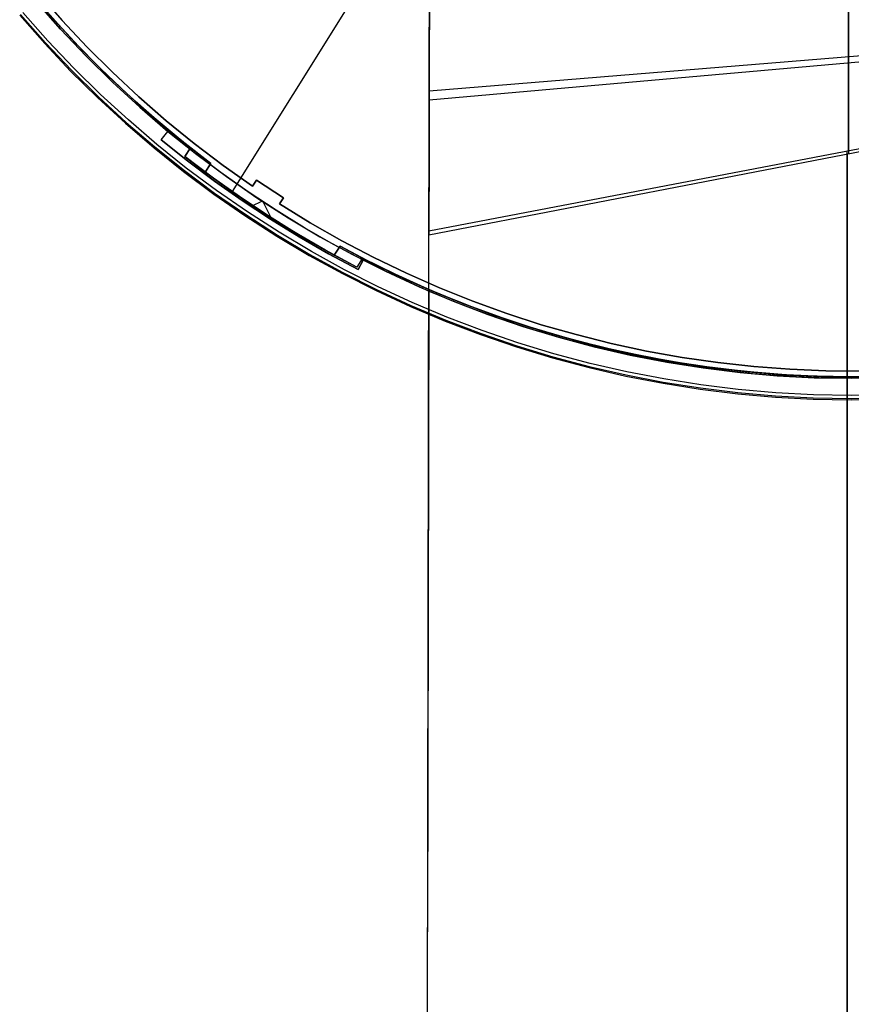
# Model space of a CAD drawing. Header units: millimetres. Extents: x 10802 to 11966, y -167 to 850.
# Tile 3 of 182: x 11266 to 11382, y 245 to 383. Entities that reach past the tile are written whole.
import ezdxf

# ---------------------------------------------------------------- set-up
doc = ezdxf.new("R2010")
doc.units = ezdxf.units.MM
for name, color, linetype in [('1', 7, 'Continuous'), ('color', 7, 'Continuous'), ('luz', 7, 'Continuous')]:
    doc.layers.add(name, color=color, linetype=linetype)

msp = doc.modelspace()

# ---------------------------------------------------------------- linework, layer by layer
at = {"layer": '1', "color": 29, "true_color": 0x4d342b}
for p, q in [((11323.41, 377.81, 56.5), (11323.44, 389.91, 58.55)), ((11323.44, 388.93, 64.55), (11323.4, 376.98, 62.53)), ((11382.01, 381, 57.91), (11382.01, 389.14, 59.04)), ((11382.01, 388.58, 65.04), (11382.01, 380.49, 63.93)), ((11323.39, 372.99, 61.95), (11440.63, 382.6, 65.27)), ((11323.39, 371.73, 55.63), (11440.63, 382.12, 59.23)), ((11382.01, 372.84, 57.01), (11382.01, 381, 57.91)), ((11382.01, 380.49, 63.93), (11382.01, 372.37, 63.04)), ((11323.37, 365.65, 54.86), (11323.41, 377.81, 56.5)), ((11323.4, 376.98, 62.53), (11323.37, 364.97, 60.91)), ((11323.34, 353.44, 53.63), (11440.57, 375.86, 59.02)), ((11323.34, 352.91, 59.69), (11440.56, 375.53, 65.03)), ((11382.01, 364.65, 56.33), (11382.01, 372.84, 57.01)), ((11382.01, 372.37, 63.04), (11382.01, 364.23, 62.36)), ((11323.34, 353.44, 53.63), (11323.37, 365.65, 54.86)), ((11323.37, 364.97, 60.91), (11323.34, 352.91, 59.69)), ((11381.79, 187.33, 50.64), (11381.79, 364.61, 56.32)), ((11381.79, 364.19, 62.35), (11381.79, 187.05, 56.46)), ((11323.11, 229.36, 45.78), (11323.34, 353.44, 53.63)), ((11323.11, 228.98, 51.55), (11323.34, 352.91, 59.69)), ((11323.32, 345.21, 53), (11323.15, 255.55, 53))]:
    msp.add_line(p, q, dxfattribs=at)
at = {"layer": 'color', "color": 254, "true_color": 0xcad1ee}
for p, q in [((11268.79, 386.64, -20.31), (11272.11, 382.84, -20.31)), ((11268.79, 386.64, -39.64), (11272.11, 382.84, -39.64)), ((11272.11, 382.84, -29.97), (11268.79, 386.64, -29.97)), ((11268.45, 385.5, -44.84), (11271.88, 381.62, -44.84)), ((11271.89, 381.6, -39.64), (11268.46, 385.48, -39.64)), ((11271.89, 381.6, -42.24), (11268.46, 385.48, -42.24)), ((11270.11, 380, -19.58), (11266.63, 383.95, -19.58)), ((11266.17, 383.55, -20.5), (11269.66, 379.59, -20.5)), ((11266.17, 383.55, -44.84), (11269.66, 379.59, -44.84)), ((11266.17, 383.55, -32.67), (11269.66, 379.59, -32.67)), ((11266.29, 383.66, -19.95), (11269.79, 379.71, -19.95)), ((11272.11, 382.84, -20.31), (11275.57, 379.16, -20.31)), ((11272.11, 382.84, -39.64), (11275.57, 379.16, -39.64)), ((11275.57, 379.16, -29.97), (11272.11, 382.84, -29.97)), ((11271.88, 381.62, -44.84), (11275.44, 377.86, -44.84)), ((11275.46, 377.84, -39.64), (11271.89, 381.6, -39.64)), ((11275.46, 377.84, -42.24), (11271.89, 381.6, -42.24)), ((11269.66, 379.59, -20.5), (11273.29, 375.76, -20.5)), ((11269.66, 379.59, -44.84), (11273.29, 375.76, -44.84)), ((11269.66, 379.59, -32.67), (11273.29, 375.76, -32.67)), ((11269.79, 379.71, -19.95), (11273.41, 375.87, -19.95)), ((11273.73, 376.18, -19.58), (11270.11, 380, -19.58)), ((11275.57, 379.16, -20.31), (11279.14, 375.59, -20.31)), ((11275.57, 379.16, -39.64), (11279.14, 375.59, -39.64)), ((11279.14, 375.59, -29.97), (11275.57, 379.16, -29.97)), ((11275.44, 377.86, -44.84), (11279.12, 374.22, -44.84)), ((11279.15, 374.2, -39.64), (11275.46, 377.84, -39.64)), ((11279.15, 374.2, -42.24), (11275.46, 377.84, -42.24)), ((11273.29, 375.76, -20.5), (11277.06, 372.05, -20.5)), ((11273.29, 375.76, -44.84), (11277.06, 372.05, -44.84)), ((11273.29, 375.76, -32.67), (11277.06, 372.05, -32.67)), ((11273.41, 375.87, -19.95), (11277.17, 372.17, -19.95)), ((11277.47, 372.49, -19.58), (11273.73, 376.18, -19.58)), ((11279.14, 375.59, -20.31), (11282.84, 372.15, -20.31)), ((11279.14, 375.59, -39.64), (11282.84, 372.15, -39.64)), ((11282.84, 372.15, -29.97), (11279.14, 375.59, -29.97)), ((11279.12, 374.22, -44.84), (11282.94, 370.72, -44.84)), ((11282.96, 370.7, -39.64), (11279.15, 374.2, -39.64)), ((11282.96, 370.7, -42.24), (11279.15, 374.2, -42.24)), ((11277.06, 372.05, -20.5), (11280.94, 368.47, -20.5)), ((11277.06, 372.05, -44.84), (11280.94, 368.47, -44.84)), ((11277.06, 372.05, -32.67), (11280.94, 368.47, -32.67)), ((11277.17, 372.17, -19.95), (11281.05, 368.6, -19.95)), ((11281.35, 368.93, -19.58), (11277.47, 372.49, -19.58)), ((11282.84, 372.15, -20.31), (11286.65, 368.83, -20.31)), ((11282.84, 372.15, -39.64), (11286.65, 368.83, -39.64)), ((11286.65, 368.83, -29.97), (11282.84, 372.15, -29.97)), ((11282.94, 370.72, -44.84), (11286.86, 367.34, -44.84)), ((11286.89, 367.32, -39.64), (11282.96, 370.7, -39.64)), ((11286.89, 367.32, -42.24), (11282.96, 370.7, -42.24)), ((11281.05, 368.6, -19.95), (11285.06, 365.16, -19.95)), ((11285.34, 365.5, -19.58), (11281.35, 368.93, -19.58)), ((11286.65, 368.83, -20.31), (11290.57, 365.64, -20.31)), ((11286.65, 368.83, -39.64), (11290.57, 365.64, -39.64)), ((11290.57, 365.64, -29.97), (11286.65, 368.83, -29.97)), ((11280.94, 368.47, -20.5), (11284.95, 365.03, -20.5)), ((11280.94, 368.47, -44.84), (11284.95, 365.03, -44.84)), ((11280.94, 368.47, -32.67), (11284.95, 365.03, -32.67)), ((11285.95, 366.18, -43.14), (11286.89, 367.32, -43.14)), ((11285.95, 366.18, -39.64), (11286.89, 367.32, -39.64)), ((11285.95, 366.18, -41.39), (11286.89, 367.32, -41.39)), ((11286.86, 367.34, -44.84), (11290.91, 364.11, -44.84)), ((11286.89, 367.32, -43.14), (11286.89, 367.32, -39.64)), ((11290.54, 364.4, -43.14), (11286.89, 367.32, -43.14)), ((11285.95, 366.18, -39.64), (11285.95, 366.18, -43.14)), ((11289.63, 363.23, -39.64), (11285.95, 366.18, -39.64)), ((11285.95, 366.18, -43.14), (11289.63, 363.23, -43.14)), ((11289.63, 363.23, -41.39), (11285.95, 366.18, -41.39)), ((11286.42, 366.75, -43.14), (11286.42, 366.75, -39.64)), ((11284.95, 365.03, -20.5), (11289.08, 361.74, -20.5)), ((11284.95, 365.03, -44.84), (11289.08, 361.74, -44.84)), ((11284.95, 365.03, -32.67), (11289.08, 361.74, -32.67)), ((11285.06, 365.16, -19.95), (11289.18, 361.87, -19.95)), ((11289.45, 362.22, -19.58), (11285.34, 365.5, -19.58)), ((11290.57, 365.64, -20.31), (11294.59, 362.59, -20.31)), ((11290.57, 365.64, -39.64), (11294.59, 362.59, -39.64)), ((11294.59, 362.59, -29.97), (11290.57, 365.64, -29.97)), ((11293.4, 360.39, -39.64), (11289.63, 363.23, -39.64)), ((11289.63, 363.23, -43.14), (11293.4, 360.39, -43.14)), ((11293.4, 360.39, -41.39), (11289.63, 363.23, -41.39)), ((11294.27, 361.59, -43.14), (11290.54, 364.4, -43.14)), ((11290.91, 364.11, -44.84), (11295.06, 361.02, -44.84)), ((11289.08, 361.74, -20.5), (11293.31, 358.58, -20.5)), ((11289.08, 361.74, -44.84), (11293.31, 358.58, -44.84)), ((11289.08, 361.74, -32.67), (11293.31, 358.58, -32.67)), ((11289.18, 361.87, -19.95), (11293.41, 358.72, -19.95)), ((11293.67, 359.07, -19.58), (11289.45, 362.22, -19.58)), ((11294.59, 362.59, -20.31), (11298.72, 359.68, -20.31)), ((11294.59, 362.59, -39.64), (11298.72, 359.68, -39.64)), ((11298.72, 359.68, -29.97), (11294.59, 362.59, -29.97)), ((11297.26, 357.67, -39.64), (11293.4, 360.39, -39.64)), ((11293.4, 360.39, -43.14), (11297.26, 357.67, -43.14)), ((11297.26, 357.67, -41.39), (11293.4, 360.39, -41.39)), ((11298.1, 358.89, -43.14), (11294.27, 361.59, -43.14)), ((11295.06, 361.02, -44.84), (11299.32, 358.07, -44.84)), ((11298.72, 359.68, -20.31), (11299.27, 360.51, -19.88)), ((11298.72, 359.68, -39.64), (11299.27, 360.51, -39.64)), ((11299.27, 360.51, -29.76), (11298.72, 359.68, -29.76)), ((11299.27, 360.51, -19.88), (11303.03, 358.04, -19.88)), ((11299.27, 360.51, -39.64), (11303.03, 358.04, -39.64)), ((11299.27, 360.51, -19.88), (11299.27, 360.51, -39.64)), ((11303.03, 358.04, -29.76), (11299.27, 360.51, -29.76)), ((11297.99, 356.08, -19.58), (11293.67, 359.07, -19.58)), ((11298.72, 359.68, -39.64), (11298.72, 359.68, -20.31)), ((11298.99, 360.1, -39.64), (11298.99, 360.1, -20.09)), ((11301.14, 359.26, -19.88), (11301.14, 359.26, -39.64)), ((11293.31, 358.58, -20.5), (11297.65, 355.57, -20.5)), ((11293.31, 358.58, -44.84), (11297.65, 355.57, -44.84)), ((11293.31, 358.58, -32.67), (11297.65, 355.57, -32.67)), ((11293.41, 358.72, -19.95), (11297.75, 355.71, -19.95)), ((11301.2, 355.07, -39.64), (11297.26, 357.67, -39.64)), ((11297.26, 357.67, -43.14), (11301.2, 355.07, -43.14)), ((11301.2, 355.07, -41.39), (11297.26, 357.67, -41.39)), ((11302, 356.32, -43.14), (11298.1, 358.89, -43.14)), ((11300.03, 357.6, -43.14), (11298.5, 356.83, -43.14)), ((11299.32, 358.07, -44.84), (11303.68, 355.27, -44.84)), ((11303.03, 358.04, -19.88), (11302.48, 357.2, -20.31)), ((11303.03, 358.04, -39.64), (11302.48, 357.2, -39.64)), ((11302.48, 357.2, -29.76), (11303.03, 358.04, -29.76)), ((11302.75, 357.62, -39.64), (11302.75, 357.62, -20.09)), ((11303.03, 358.04, -39.64), (11303.03, 358.04, -19.88)), ((11299.22, 356.35, -39.64), (11299.22, 356.35, -43.14)), ((11301.5, 354.88, -43.14), (11300.19, 357.49, -43.14)), ((11305.98, 353.87, -43.14), (11302, 356.32, -43.14)), ((11302.48, 357.2, -20.31), (11306.78, 354.56, -20.31)), ((11302.48, 357.2, -20.31), (11302.48, 357.2, -39.64)), ((11302.48, 357.2, -39.64), (11306.78, 354.56, -39.64)), ((11306.78, 354.56, -29.97), (11302.48, 357.2, -29.97)), ((11297.65, 355.57, -20.5), (11302.1, 352.72, -20.5)), ((11297.65, 355.57, -44.84), (11302.1, 352.72, -44.84)), ((11297.65, 355.57, -32.67), (11302.1, 352.72, -32.67)), ((11297.75, 355.71, -19.95), (11302.18, 352.86, -19.95)), ((11302.42, 353.24, -19.58), (11297.99, 356.08, -19.58)), ((11305.22, 352.6, -39.64), (11301.2, 355.07, -39.64)), ((11301.2, 355.07, -43.14), (11305.22, 352.6, -43.14)), ((11305.22, 352.6, -41.39), (11301.2, 355.07, -41.39)), ((11303.68, 355.27, -44.84), (11308.13, 352.62, -44.84)), ((11310.04, 351.55, -43.14), (11305.98, 353.87, -43.14)), ((11306.78, 354.56, -20.31), (11311.17, 352.07, -20.31)), ((11306.78, 354.56, -39.64), (11311.17, 352.07, -39.64)), ((11311.17, 352.07, -29.97), (11306.78, 354.56, -29.97)), ((11302.1, 352.72, -20.5), (11306.64, 350.02, -20.5)), ((11302.1, 352.72, -44.84), (11306.64, 350.02, -44.84)), ((11302.1, 352.72, -32.67), (11306.64, 350.02, -32.67)), ((11302.18, 352.86, -19.95), (11306.72, 350.16, -19.95)), ((11306.94, 350.55, -19.58), (11302.42, 353.24, -19.58)), ((11309.32, 350.25, -39.64), (11305.22, 352.6, -39.64)), ((11305.22, 352.6, -43.14), (11309.32, 350.25, -43.14)), ((11309.32, 350.25, -41.39), (11305.22, 352.6, -41.39)), ((11308.13, 352.62, -44.84), (11312.66, 350.13, -44.84)), ((11311.17, 352.07, -20.31), (11315.65, 349.72, -20.31)), ((11311.17, 352.07, -39.64), (11315.65, 349.72, -39.64)), ((11315.65, 349.72, -29.97), (11311.17, 352.07, -29.97)), ((11314.16, 349.35, -43.14), (11310.04, 351.55, -43.14)), ((11306.64, 350.02, -20.5), (11311.27, 347.48, -20.5)), ((11306.64, 350.02, -44.84), (11311.27, 347.48, -44.84)), ((11306.64, 350.02, -32.67), (11311.27, 347.48, -32.67)), ((11306.72, 350.16, -19.95), (11311.34, 347.62, -19.95)), ((11311.55, 348.01, -19.58), (11306.94, 350.55, -19.58)), ((11313.49, 348.03, -39.64), (11309.32, 350.25, -39.64)), ((11309.32, 350.25, -43.14), (11313.49, 348.03, -43.14)), ((11313.49, 348.03, -41.39), (11309.32, 350.25, -41.39)), ((11312.66, 350.13, -44.84), (11317.29, 347.8, -44.84)), ((11314.16, 349.35, -39.64), (11313.49, 348.03, -39.64)), ((11314.16, 349.35, -43.14), (11313.49, 348.03, -43.14)), ((11313.49, 348.03, -41.39), (11314.16, 349.35, -41.39)), ((11314.16, 349.35, -39.64), (11314.16, 349.35, -43.14)), ((11318.82, 347.07, -39.64), (11314.16, 349.35, -39.64)), ((11318.82, 347.07, -42.24), (11314.16, 349.35, -42.24)), ((11315.65, 349.72, -20.31), (11320.2, 347.53, -20.31)), ((11315.65, 349.72, -39.64), (11320.2, 347.53, -39.64)), ((11320.2, 347.53, -29.97), (11315.65, 349.72, -29.97)), ((11316.25, 345.64, -19.58), (11311.55, 348.01, -19.58)), ((11313.49, 348.03, -43.14), (11313.49, 348.03, -39.64)), ((11313.83, 348.69, -43.14), (11313.83, 348.69, -39.64)), ((11311.27, 347.48, -20.5), (11315.98, 345.1, -20.5)), ((11311.27, 347.48, -44.84), (11315.98, 345.1, -44.84)), ((11311.27, 347.48, -32.67), (11315.98, 345.1, -32.67)), ((11311.34, 347.62, -19.95), (11316.05, 345.25, -19.95)), ((11317.29, 347.8, -44.84), (11321.99, 345.62, -44.84)), ((11323.54, 344.95, -39.64), (11318.82, 347.07, -39.64)), ((11323.54, 344.95, -42.24), (11318.82, 347.07, -42.24)), ((11320.2, 347.53, -20.31), (11324.82, 345.49, -20.31)), ((11320.2, 347.53, -39.64), (11324.82, 345.49, -39.64)), ((11324.82, 345.49, -29.97), (11320.2, 347.53, -29.97)), ((11316.05, 345.25, -19.95), (11320.84, 343.03, -19.95)), ((11321.02, 343.44, -19.58), (11316.25, 345.64, -19.58)), ((11321.99, 345.62, -44.84), (11326.76, 343.62, -44.84)), ((11324.82, 345.49, -20.31), (11329.51, 343.61, -20.31)), ((11324.82, 345.49, -39.64), (11329.51, 343.61, -39.64)), ((11329.51, 343.61, -29.97), (11324.82, 345.49, -29.97)), ((11315.98, 345.1, -20.5), (11320.78, 342.88, -20.5)), ((11315.98, 345.1, -44.84), (11320.78, 342.88, -44.84)), ((11315.98, 345.1, -32.67), (11320.78, 342.88, -32.67)), ((11328.34, 342.99, -39.64), (11323.54, 344.95, -39.64)), ((11328.34, 342.99, -42.24), (11323.54, 344.95, -42.24)), ((11320.78, 342.88, -20.5), (11325.64, 340.83, -20.5)), ((11320.78, 342.88, -44.84), (11325.64, 340.83, -44.84)), ((11320.78, 342.88, -32.67), (11325.64, 340.83, -32.67)), ((11320.84, 343.03, -19.95), (11325.71, 340.98, -19.95)), ((11325.87, 341.39, -19.58), (11321.02, 343.44, -19.58)), ((11326.76, 343.62, -44.84), (11331.6, 341.77, -44.84)), ((11333.2, 341.2, -39.64), (11328.34, 342.99, -39.64)), ((11333.2, 341.2, -42.24), (11328.34, 342.99, -42.24)), ((11329.51, 343.61, -20.31), (11334.26, 341.9, -20.31)), ((11329.51, 343.61, -39.64), (11334.26, 341.9, -39.64)), ((11334.26, 341.9, -29.97), (11329.51, 343.61, -29.97)), ((11330.79, 339.52, -19.58), (11325.87, 341.39, -19.58)), ((11331.6, 341.77, -44.84), (11336.5, 340.1, -44.84)), ((11338.12, 339.58, -39.64), (11333.2, 341.2, -39.64)), ((11338.12, 339.58, -42.24), (11333.2, 341.2, -42.24)), ((11334.26, 341.9, -20.31), (11339.06, 340.34, -20.31)), ((11334.26, 341.9, -39.64), (11339.06, 340.34, -39.64)), ((11339.06, 340.34, -29.97), (11334.26, 341.9, -29.97)), ((11325.64, 340.83, -20.5), (11330.58, 338.95, -20.5)), ((11325.64, 340.83, -44.84), (11330.58, 338.95, -44.84)), ((11325.64, 340.83, -32.67), (11330.58, 338.95, -32.67)), ((11325.71, 340.98, -19.95), (11330.64, 339.11, -19.95)), ((11336.5, 340.1, -44.84), (11341.45, 338.59, -44.84)), ((11339.06, 340.34, -20.31), (11343.92, 338.95, -20.31)), ((11339.06, 340.34, -39.64), (11343.92, 338.95, -39.64)), ((11343.92, 338.95, -29.97), (11339.06, 340.34, -29.97)), ((11330.58, 338.95, -20.5), (11335.58, 337.24, -20.5)), ((11330.58, 338.95, -44.84), (11335.58, 337.24, -44.84)), ((11330.58, 338.95, -32.67), (11335.58, 337.24, -32.67)), ((11330.64, 339.11, -19.95), (11335.63, 337.4, -19.95)), ((11335.76, 337.82, -19.58), (11330.79, 339.52, -19.58)), ((11343.1, 338.13, -39.64), (11338.12, 339.58, -39.64)), ((11343.1, 338.13, -42.24), (11338.12, 339.58, -42.24)), ((11341.45, 338.59, -44.84), (11346.46, 337.26, -44.84)), ((11343.92, 338.95, -20.31), (11348.82, 337.72, -20.31)), ((11343.92, 338.95, -39.64), (11348.82, 337.72, -39.64)), ((11348.82, 337.72, -29.97), (11343.92, 338.95, -29.97)), ((11335.58, 337.24, -20.5), (11340.63, 335.71, -20.5)), ((11335.58, 337.24, -44.84), (11340.63, 335.71, -44.84)), ((11335.58, 337.24, -32.67), (11340.63, 335.71, -32.67)), ((11335.63, 337.4, -19.95), (11340.68, 335.87, -19.95)), ((11340.8, 336.29, -19.58), (11335.76, 337.82, -19.58)), ((11348.12, 336.86, -39.64), (11343.1, 338.13, -39.64)), ((11348.12, 336.86, -42.24), (11343.1, 338.13, -42.24)), ((11346.46, 337.26, -44.84), (11351.5, 336.1, -44.84)), ((11348.82, 337.72, -20.31), (11353.75, 336.66, -20.31)), ((11348.82, 337.72, -39.64), (11353.75, 336.66, -39.64)), ((11353.75, 336.66, -29.97), (11348.82, 337.72, -29.97)), ((11340.63, 335.71, -20.5), (11345.73, 334.35, -20.5)), ((11340.63, 335.71, -44.84), (11345.73, 334.35, -44.84)), ((11340.63, 335.71, -32.67), (11345.73, 334.35, -32.67)), ((11340.68, 335.87, -19.95), (11345.77, 334.51, -19.95)), ((11345.88, 334.94, -19.58), (11340.8, 336.29, -19.58)), ((11353.18, 335.75, -39.64), (11348.12, 336.86, -39.64)), ((11353.18, 335.75, -42.24), (11348.12, 336.86, -42.24)), ((11351.5, 336.1, -44.84), (11356.59, 335.11, -44.84)), ((11358.28, 334.83, -39.64), (11353.18, 335.75, -39.64)), ((11358.28, 334.83, -42.24), (11353.18, 335.75, -42.24)), ((11353.75, 336.66, -20.31), (11358.73, 335.77, -20.31)), ((11353.75, 336.66, -39.64), (11358.73, 335.77, -39.64)), ((11358.73, 335.77, -29.97), (11353.75, 336.66, -29.97)), ((11358.73, 335.77, -20.31), (11363.72, 335.04, -20.31)), ((11358.73, 335.77, -39.64), (11363.72, 335.04, -39.64)), ((11363.72, 335.04, -29.97), (11358.73, 335.77, -29.97)), ((11345.73, 334.35, -20.5), (11350.88, 333.16, -20.5)), ((11345.73, 334.35, -44.84), (11350.88, 333.16, -44.84)), ((11345.73, 334.35, -32.67), (11350.88, 333.16, -32.67)), ((11345.77, 334.51, -19.95), (11350.92, 333.33, -19.95)), ((11351.01, 333.76, -19.58), (11345.88, 334.94, -19.58)), ((11356.59, 335.11, -44.84), (11361.7, 334.3, -44.84)), ((11363.41, 334.08, -39.64), (11358.28, 334.83, -39.64)), ((11363.41, 334.08, -42.24), (11358.28, 334.83, -42.24)), ((11361.7, 334.3, -44.84), (11366.84, 333.67, -44.84)), ((11363.72, 335.04, -20.31), (11368.74, 334.49, -20.31)), ((11363.72, 335.04, -39.64), (11368.74, 334.49, -39.64)), ((11368.74, 334.49, -29.97), (11363.72, 335.04, -29.97)), ((11368.74, 334.49, -20.31), (11373.78, 334.11, -20.31)), ((11368.74, 334.49, -39.64), (11373.78, 334.11, -39.64)), ((11373.78, 334.11, -29.97), (11368.74, 334.49, -29.97)), ((11350.88, 333.16, -20.5), (11356.07, 332.16, -20.5)), ((11350.88, 333.16, -44.84), (11356.07, 332.16, -44.84)), ((11350.88, 333.16, -32.67), (11356.07, 332.16, -32.67)), ((11350.92, 333.33, -19.95), (11356.1, 332.32, -19.95)), ((11356.17, 332.76, -19.58), (11351.01, 333.76, -19.58)), ((11368.56, 333.5, -39.64), (11363.41, 334.08, -39.64)), ((11368.56, 333.5, -42.24), (11363.41, 334.08, -42.24)), ((11366.84, 333.67, -44.84), (11372, 333.22, -44.84)), ((11373.72, 333.11, -39.64), (11368.56, 333.5, -39.64)), ((11373.72, 333.11, -42.24), (11368.56, 333.5, -42.24)), ((11372, 333.22, -44.84), (11377.17, 332.94, -44.84)), ((11378.9, 332.89, -39.64), (11373.72, 333.11, -39.64)), ((11378.9, 332.89, -42.24), (11373.72, 333.11, -42.24)), ((11373.78, 334.11, -20.31), (11378.83, 333.89, -20.31)), ((11373.78, 334.11, -39.64), (11378.83, 333.89, -39.64)), ((11378.83, 333.89, -29.97), (11373.78, 334.11, -29.97)), ((11377.17, 332.94, -44.84), (11382.35, 332.85, -44.84)), ((11378.83, 333.89, -20.31), (11383.88, 333.85, -20.31)), ((11378.83, 333.89, -39.64), (11383.88, 333.85, -39.64)), ((11383.88, 333.85, -29.97), (11378.83, 333.89, -29.97)), ((11384.08, 332.85, -39.64), (11378.9, 332.89, -39.64)), ((11384.08, 332.85, -42.24), (11378.9, 332.89, -42.24)), ((11382.35, 332.85, -44.84), (11387.53, 332.93, -44.84)), ((11356.07, 332.16, -20.5), (11361.28, 331.33, -20.5)), ((11356.07, 332.16, -44.84), (11361.28, 331.33, -44.84)), ((11356.07, 332.16, -32.67), (11361.28, 331.33, -32.67)), ((11356.1, 332.32, -19.95), (11361.31, 331.5, -19.95)), ((11361.37, 331.94, -19.58), (11356.17, 332.76, -19.58)), ((11361.31, 331.5, -19.95), (11366.54, 330.85, -19.95)), ((11366.59, 331.29, -19.58), (11361.37, 331.94, -19.58)), ((11361.28, 331.33, -20.5), (11366.53, 330.69, -20.5)), ((11361.28, 331.33, -44.84), (11366.53, 330.69, -44.84)), ((11361.28, 331.33, -32.67), (11366.53, 330.69, -32.67)), ((11366.53, 330.69, -20.5), (11371.79, 330.23, -20.5)), ((11366.53, 330.69, -44.84), (11371.79, 330.23, -44.84)), ((11366.53, 330.69, -32.67), (11371.79, 330.23, -32.67)), ((11366.54, 330.85, -19.95), (11371.8, 330.39, -19.95)), ((11371.83, 330.83, -19.58), (11366.59, 331.29, -19.58)), ((11371.79, 330.23, -20.5), (11377.06, 329.95, -20.5)), ((11371.79, 330.23, -44.84), (11377.06, 329.95, -44.84)), ((11371.79, 330.23, -32.67), (11377.06, 329.95, -32.67)), ((11371.8, 330.39, -19.95), (11377.07, 330.11, -19.95)), ((11377.08, 330.55, -19.58), (11371.83, 330.83, -19.58)), ((11377.07, 330.11, -19.95), (11382.34, 330.01, -19.95)), ((11382.34, 330.45, -19.58), (11377.08, 330.55, -19.58)), ((11387.6, 330.54, -19.58), (11382.34, 330.45, -19.58)), ((11382.34, 330.01, -19.95), (11387.62, 330.1, -19.95)), ((11377.06, 329.95, -20.5), (11382.34, 329.85, -20.5)), ((11377.06, 329.95, -44.84), (11382.34, 329.85, -44.84)), ((11377.06, 329.95, -32.67), (11382.34, 329.85, -32.67)), ((11382.34, 329.85, -20.5), (11387.62, 329.93, -20.5)), ((11382.34, 329.85, -44.84), (11387.62, 329.93, -44.84)), ((11382.34, 329.85, -32.67), (11387.62, 329.93, -32.67))]:
    msp.add_line(p, q, dxfattribs=at)
at = {"layer": 'luz', "color": 254, "true_color": 0xcad1ee}
for p, q in [((11455.92, 615.12, -43.09), (11295.85, 358.93, -43.09)), ((11455.92, 615.12, -41.59), (11295.85, 358.93, -41.59)), ((11271.53, 382.3, -41.59), (11268.19, 386.11, -41.59)), ((11268.19, 386.11, -41.59), (11271.53, 382.3, -41.59)), ((11271.53, 382.3, -40.09), (11268.19, 386.11, -40.09)), ((11268.19, 386.11, -40.84), (11271.53, 382.3, -40.84)), ((11273.94, 379.7, -43.09), (11270.51, 383.43, -43.09)), ((11273.94, 379.7, -42.34), (11270.51, 383.43, -42.34)), ((11274.99, 378.6, -41.59), (11271.53, 382.3, -41.59)), ((11271.53, 382.3, -41.59), (11274.99, 378.6, -41.59)), ((11274.99, 378.6, -40.09), (11271.53, 382.3, -40.09)), ((11271.53, 382.3, -40.84), (11274.99, 378.6, -40.84)), ((11277.5, 376.08, -43.09), (11273.94, 379.7, -43.09)), ((11277.5, 376.08, -42.34), (11273.94, 379.7, -42.34)), ((11278.58, 375.02, -41.59), (11274.99, 378.6, -41.59)), ((11274.99, 378.6, -41.59), (11278.58, 375.02, -41.59)), ((11278.58, 375.02, -40.09), (11274.99, 378.6, -40.09)), ((11274.99, 378.6, -40.84), (11278.58, 375.02, -40.84)), ((11281.17, 372.58, -43.09), (11277.5, 376.08, -43.09)), ((11281.17, 372.58, -42.34), (11277.5, 376.08, -42.34)), ((11282.29, 371.56, -41.59), (11278.58, 375.02, -41.59)), ((11278.58, 375.02, -41.59), (11282.29, 371.56, -41.59)), ((11282.29, 371.56, -40.09), (11278.58, 375.02, -40.09)), ((11278.58, 375.02, -40.84), (11282.29, 371.56, -40.84)), ((11284.96, 369.21, -43.09), (11281.17, 372.58, -43.09)), ((11284.96, 369.21, -42.34), (11281.17, 372.58, -42.34)), ((11286.12, 368.23, -41.59), (11282.29, 371.56, -41.59)), ((11282.29, 371.56, -41.59), (11286.12, 368.23, -41.59)), ((11286.12, 368.23, -40.09), (11282.29, 371.56, -40.09)), ((11282.29, 371.56, -40.84), (11286.12, 368.23, -40.84)), ((11288.86, 365.98, -43.09), (11284.96, 369.21, -43.09)), ((11288.86, 365.98, -42.34), (11284.96, 369.21, -42.34)), ((11290.05, 365.03, -41.59), (11286.12, 368.23, -41.59)), ((11286.12, 368.23, -41.59), (11290.05, 365.03, -41.59)), ((11290.05, 365.03, -40.09), (11286.12, 368.23, -40.09)), ((11286.12, 368.23, -40.84), (11290.05, 365.03, -40.84)), ((11292.87, 362.87, -43.09), (11288.86, 365.98, -43.09)), ((11292.87, 362.87, -42.34), (11288.86, 365.98, -42.34)), ((11290.05, 365.03, -41.59), (11289.25, 363.82, -41.59)), ((11289.25, 363.82, -40.09), (11290.05, 365.03, -40.09)), ((11290.05, 365.03, -40.84), (11289.25, 363.82, -40.84)), ((11289.65, 364.42, -41.59), (11289.65, 364.42, -40.09)), ((11292.87, 362.87, -41.59), (11290.05, 365.03, -41.59)), ((11290.05, 365.03, -41.59), (11290.05, 365.03, -40.09)), ((11289.25, 363.82, -41.59), (11289.25, 363.82, -40.09)), ((11293.24, 360.79, -40.09), (11289.25, 363.82, -40.09)), ((11289.25, 363.82, -41.59), (11292.1, 361.64, -41.59)), ((11289.25, 363.82, -40.84), (11293.24, 360.79, -40.84)), ((11292.1, 361.64, -43.09), (11292.87, 362.87, -43.09)), ((11292.1, 361.64, -41.59), (11292.87, 362.87, -41.59)), ((11292.87, 362.87, -42.34), (11292.1, 361.64, -42.34)), ((11292.48, 362.25, -41.59), (11292.48, 362.25, -43.09)), ((11292.87, 362.87, -43.09), (11292.87, 362.87, -41.59)), ((11292.1, 361.64, -43.09), (11292.1, 361.64, -41.59)), ((11296.16, 358.71, -43.09), (11292.1, 361.64, -43.09)), ((11295.57, 359.12, -41.59), (11292.1, 361.64, -41.59)), ((11296.16, 358.71, -42.34), (11292.1, 361.64, -42.34)), ((11292.1, 361.64, -41.59), (11295.57, 359.12, -41.59)), ((11297.33, 357.9, -40.09), (11293.24, 360.79, -40.09)), ((11293.24, 360.79, -40.84), (11297.33, 357.9, -40.84)), ((11299.11, 356.7, -41.59), (11295.57, 359.12, -41.59)), ((11295.57, 359.12, -41.59), (11299.11, 356.7, -41.59)), ((11300.31, 355.92, -43.09), (11296.16, 358.71, -43.09)), ((11300.31, 355.92, -42.34), (11296.16, 358.71, -42.34)), ((11301.51, 355.15, -40.09), (11297.33, 357.9, -40.09)), ((11297.33, 357.9, -40.84), (11301.51, 355.15, -40.84)), ((11302.72, 354.39, -41.59), (11299.11, 356.7, -41.59)), ((11299.11, 356.7, -41.59), (11302.72, 354.39, -41.59)), ((11299.41, 356.51, -41.59), (11299.41, 356.51, -40.09)), ((11304.56, 353.27, -43.09), (11300.31, 355.92, -43.09)), ((11304.56, 353.27, -42.34), (11300.31, 355.92, -42.34)), ((11305.78, 352.54, -40.09), (11301.51, 355.15, -40.09)), ((11301.51, 355.15, -40.84), (11305.78, 352.54, -40.84)), ((11302.43, 354.58, -41.59), (11302.43, 354.58, -43.09)), ((11306.4, 352.18, -41.59), (11302.72, 354.39, -41.59)), ((11302.72, 354.39, -41.59), (11306.4, 352.18, -41.59)), ((11308.89, 350.76, -43.09), (11304.56, 353.27, -43.09)), ((11308.89, 350.76, -42.34), (11304.56, 353.27, -42.34)), ((11310.13, 350.07, -40.09), (11305.78, 352.54, -40.09)), ((11305.78, 352.54, -40.84), (11310.13, 350.07, -40.84)), ((11310.13, 350.07, -41.59), (11306.4, 352.18, -41.59)), ((11306.4, 352.18, -41.59), (11310.13, 350.07, -41.59)), ((11313.3, 348.39, -43.09), (11308.89, 350.76, -43.09)), ((11313.3, 348.39, -42.34), (11308.89, 350.76, -42.34)), ((11310.13, 350.07, -41.59), (11310.93, 351.29, -41.59)), ((11310.93, 351.29, -40.09), (11310.13, 350.07, -40.09)), ((11310.13, 350.07, -40.84), (11310.93, 351.29, -40.84)), ((11310.53, 350.68, -41.59), (11310.53, 350.68, -40.09)), ((11310.93, 351.29, -41.59), (11310.93, 351.29, -40.09)), ((11315.43, 348.94, -40.09), (11310.93, 351.29, -40.09)), ((11310.93, 351.29, -41.59), (11314.07, 349.62, -41.59)), ((11310.93, 351.29, -40.84), (11315.43, 348.94, -40.84)), ((11313.3, 348.39, -41.59), (11310.13, 350.07, -41.59)), ((11310.13, 350.07, -41.59), (11310.13, 350.07, -40.09)), ((11314.07, 349.62, -43.09), (11313.3, 348.39, -43.09)), ((11314.07, 349.62, -41.59), (11313.3, 348.39, -41.59)), ((11314.07, 349.62, -42.34), (11313.3, 348.39, -42.34)), ((11314.07, 349.62, -43.09), (11314.07, 349.62, -41.59)), ((11318.62, 347.38, -43.09), (11314.07, 349.62, -43.09)), ((11318.67, 347.36, -41.59), (11314.07, 349.62, -41.59)), ((11318.62, 347.38, -42.34), (11314.07, 349.62, -42.34)), ((11314.07, 349.62, -41.59), (11318.67, 347.36, -41.59)), ((11313.3, 348.39, -43.09), (11313.3, 348.39, -41.59)), ((11313.69, 349.01, -43.09), (11313.69, 349.01, -41.59)), ((11320, 346.74, -40.09), (11315.43, 348.94, -40.09)), ((11315.43, 348.94, -40.84), (11320, 346.74, -40.84)), ((11323.24, 345.3, -43.09), (11318.62, 347.38, -43.09)), ((11323.24, 345.3, -42.34), (11318.62, 347.38, -42.34)), ((11323.35, 345.25, -41.59), (11318.67, 347.36, -41.59)), ((11318.67, 347.36, -41.59), (11323.35, 345.25, -41.59)), ((11324.64, 344.7, -40.09), (11320, 346.74, -40.09)), ((11320, 346.74, -40.84), (11324.64, 344.7, -40.84)), ((11327.93, 343.37, -43.09), (11323.24, 345.3, -43.09)), ((11327.93, 343.37, -42.34), (11323.24, 345.3, -42.34)), ((11328.1, 343.3, -41.59), (11323.35, 345.25, -41.59)), ((11323.35, 345.25, -41.59), (11328.1, 343.3, -41.59)), ((11329.35, 342.82, -40.09), (11324.64, 344.7, -40.09)), ((11324.64, 344.7, -40.84), (11329.35, 342.82, -40.84)), ((11332.68, 341.6, -43.09), (11327.93, 343.37, -43.09)), ((11332.68, 341.6, -42.34), (11327.93, 343.37, -42.34)), ((11332.91, 341.52, -41.59), (11328.1, 343.3, -41.59)), ((11328.1, 343.3, -41.59), (11332.91, 341.52, -41.59)), ((11334.12, 341.1, -40.09), (11329.35, 342.82, -40.09)), ((11329.35, 342.82, -40.84), (11334.12, 341.1, -40.84)), ((11337.49, 339.99, -43.09), (11332.68, 341.6, -43.09)), ((11337.49, 339.99, -42.34), (11332.68, 341.6, -42.34)), ((11337.78, 339.9, -41.59), (11332.91, 341.52, -41.59)), ((11332.91, 341.52, -41.59), (11337.78, 339.9, -41.59)), ((11338.94, 339.54, -40.09), (11334.12, 341.1, -40.09)), ((11334.12, 341.1, -40.84), (11338.94, 339.54, -40.84)), ((11342.35, 338.55, -43.09), (11337.49, 339.99, -43.09)), ((11342.35, 338.55, -42.34), (11337.49, 339.99, -42.34)), ((11342.7, 338.45, -41.59), (11337.78, 339.9, -41.59)), ((11337.78, 339.9, -41.59), (11342.7, 338.45, -41.59)), ((11343.82, 338.15, -40.09), (11338.94, 339.54, -40.09)), ((11338.94, 339.54, -40.84), (11343.82, 338.15, -40.84)), ((11347.26, 337.27, -43.09), (11342.35, 338.55, -43.09)), ((11347.26, 337.27, -42.34), (11342.35, 338.55, -42.34)), ((11347.67, 337.17, -41.59), (11342.7, 338.45, -41.59)), ((11342.7, 338.45, -41.59), (11347.67, 337.17, -41.59)), ((11348.74, 336.92, -40.09), (11343.82, 338.15, -40.09)), ((11343.82, 338.15, -40.84), (11348.74, 336.92, -40.84)), ((11352.21, 336.16, -43.09), (11347.26, 337.27, -43.09)), ((11352.21, 336.16, -42.34), (11347.26, 337.27, -42.34)), ((11352.68, 336.06, -41.59), (11347.67, 337.17, -41.59)), ((11347.67, 337.17, -41.59), (11352.68, 336.06, -41.59)), ((11353.7, 335.86, -40.09), (11348.74, 336.92, -40.09)), ((11348.74, 336.92, -40.84), (11353.7, 335.86, -40.84)), ((11357.19, 335.21, -43.09), (11352.21, 336.16, -43.09)), ((11357.19, 335.21, -42.34), (11352.21, 336.16, -42.34)), ((11357.73, 335.12, -41.59), (11352.68, 336.06, -41.59)), ((11352.68, 336.06, -41.59), (11357.73, 335.12, -41.59)), ((11358.69, 334.96, -40.09), (11353.7, 335.86, -40.09)), ((11353.7, 335.86, -40.84), (11358.69, 334.96, -40.84)), ((11362.2, 334.44, -43.09), (11357.19, 335.21, -43.09)), ((11362.2, 334.44, -42.34), (11357.19, 335.21, -42.34)), ((11362.8, 334.36, -41.59), (11357.73, 335.12, -41.59)), ((11357.73, 335.12, -41.59), (11362.8, 334.36, -41.59)), ((11363.71, 334.24, -40.09), (11358.69, 334.96, -40.09)), ((11358.69, 334.96, -40.84), (11363.71, 334.24, -40.84)), ((11367.23, 333.83, -43.09), (11362.2, 334.44, -43.09)), ((11367.23, 333.83, -42.34), (11362.2, 334.44, -42.34)), ((11367.9, 333.77, -41.59), (11362.8, 334.36, -41.59)), ((11362.8, 334.36, -41.59), (11367.9, 333.77, -41.59)), ((11368.75, 333.69, -40.09), (11363.71, 334.24, -40.09)), ((11363.71, 334.24, -40.84), (11368.75, 333.69, -40.84)), ((11372.28, 333.4, -43.09), (11367.23, 333.83, -43.09)), ((11372.28, 333.4, -42.34), (11367.23, 333.83, -42.34)), ((11373.01, 333.35, -41.59), (11367.9, 333.77, -41.59)), ((11367.9, 333.77, -41.59), (11373.01, 333.35, -41.59)), ((11373.8, 333.3, -40.09), (11368.75, 333.69, -40.09)), ((11368.75, 333.69, -40.84), (11373.8, 333.3, -40.84)), ((11377.35, 333.14, -43.09), (11372.28, 333.4, -43.09)), ((11377.35, 333.14, -42.34), (11372.28, 333.4, -42.34)), ((11378.14, 333.11, -41.59), (11373.01, 333.35, -41.59)), ((11373.01, 333.35, -41.59), (11378.14, 333.11, -41.59)), ((11378.87, 333.09, -40.09), (11373.8, 333.3, -40.09)), ((11373.8, 333.3, -40.84), (11378.87, 333.09, -40.84)), ((11382.42, 333.05, -43.09), (11377.35, 333.14, -43.09)), ((11382.42, 333.05, -42.34), (11377.35, 333.14, -42.34)), ((11383.27, 333.05, -41.59), (11378.14, 333.11, -41.59)), ((11378.14, 333.11, -41.59), (11383.27, 333.05, -41.59)), ((11383.94, 333.05, -40.09), (11378.87, 333.09, -40.09)), ((11378.87, 333.09, -40.84), (11383.94, 333.05, -40.84))]:
    msp.add_line(p, q, dxfattribs=at)

doc.saveas('drawing.dxf')
